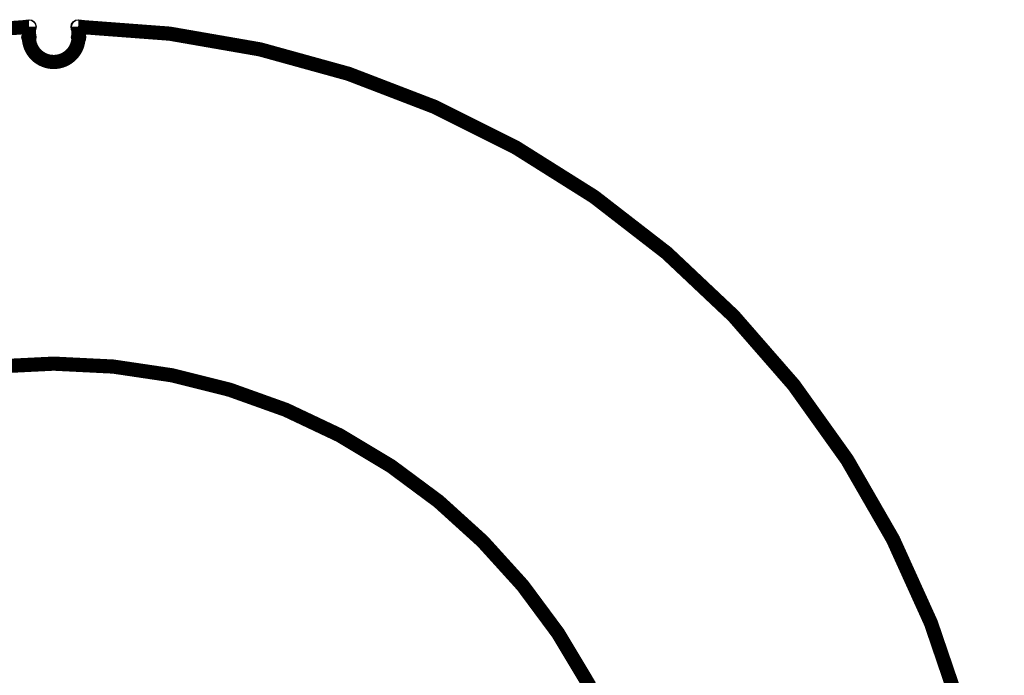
# Model space of a CAD drawing. Extents: x 97 to 162, y 100 to 201.
# Tile 22 of 70: x 113 to 127, y 146 to 155. Entities that reach past the tile are written whole.
import ezdxf

# ---------------------------------------------------------------- set-up
doc = ezdxf.new("R2010")
doc.units = 0
doc.layers.get('0').update_dxf_attribs({"linetype": 'CONTINUOUS'})
for name, color, linetype in [('C-MASK_GBR', 7, 'CONTINUOUS'), ('C-SILK_GBR', 6, 'CONTINUOUS'), ('S-MASK_GBR', 1, 'CONTINUOUS'), ('S-SILK_GBR', 4, 'CONTINUOUS')]:
    doc.layers.add(name, color=color, linetype=linetype)

# ---------------------------------------------------------------- blocks, each defined once
blk = doc.blocks.new('ROUND_11')
blk.add_circle((0, 0), 0.0999)

msp = doc.modelspace()

# ---------------------------------------------------------------- linework, layer by layer
at = {"layer": 'C-MASK_GBR', "const_width": 0.199898}
for points in [[(112.951768, 154.795474, 0.8105042), (108.231686, 129.20345)], [(118.364762, 129.20218, 0.810519), (113.644426, 154.795474)], [(112.94999, 154.649932, 1), (113.650014, 154.649932)]]:
    msp.add_lwpolyline(points, format="xyb", dxfattribs=at)
for points in [[(112.94999, 154.795474), (112.94999, 154.649932)], [(113.650014, 154.649932), (113.650014, 154.795474)]]:
    msp.add_lwpolyline(points, dxfattribs=at)
msp.add_lwpolyline([(104.750108, 141.500098, 1), (121.849896, 141.500098, 1)], format="xyb", close=True, dxfattribs=at)
at = {"layer": 'C-SILK_GBR', "const_width": 0.199898}
for points in [[(112.951768, 154.795474, 0.8105042), (108.231686, 129.20345)], [(118.364762, 129.20218, 0.810519), (113.644426, 154.795474)], [(112.94999, 154.649932, 1), (113.650014, 154.649932)]]:
    msp.add_lwpolyline(points, format="xyb", dxfattribs=at)
for points in [[(112.94999, 154.795474), (112.94999, 154.649932)], [(113.650014, 154.649932), (113.650014, 154.795474)]]:
    msp.add_lwpolyline(points, dxfattribs=at)
msp.add_lwpolyline([(104.750108, 141.500098, 1), (121.849896, 141.500098, 1)], format="xyb", close=True, dxfattribs=at)
at = {"layer": 'S-MASK_GBR', "const_width": 0.199898}
for points in [[(112.951768, 154.795474, 0.8105042), (108.231686, 129.20345)], [(118.364762, 129.20218, 0.810519), (113.644426, 154.795474)], [(112.94999, 154.649932, 1), (113.650014, 154.649932)]]:
    msp.add_lwpolyline(points, format="xyb", dxfattribs=at)
for points in [[(112.94999, 154.795474), (112.94999, 154.649932)], [(113.650014, 154.649932), (113.650014, 154.795474)]]:
    msp.add_lwpolyline(points, dxfattribs=at)
msp.add_lwpolyline([(104.750108, 141.500098, 1), (121.849896, 141.500098, 1)], format="xyb", close=True, dxfattribs=at)
at = {"layer": 'S-SILK_GBR', "const_width": 0.199898}
for points in [[(112.951768, 154.795474, 0.8105042), (108.231686, 129.20345)], [(118.364762, 129.20218, 0.810519), (113.644426, 154.795474)], [(112.94999, 154.649932, 1), (113.650014, 154.649932)]]:
    msp.add_lwpolyline(points, format="xyb", dxfattribs=at)
for points in [[(112.94999, 154.795474), (112.94999, 154.649932)], [(113.650014, 154.649932), (113.650014, 154.795474)]]:
    msp.add_lwpolyline(points, dxfattribs=at)
msp.add_lwpolyline([(104.750108, 141.500098, 1), (121.849896, 141.500098, 1)], format="xyb", close=True, dxfattribs=at)

# ---------------------------------------------------------------- block references
at = {"layer": 'C-MASK_GBR'}
for p in [(112.94999, 154.795474), (112.951768, 154.795474), (113.644426, 154.795474), (113.650014, 154.795474), (112.94999, 154.649932), (112.94999, 154.649932), (113.650014, 154.649932), (113.650014, 154.649932)]:
    msp.add_blockref('ROUND_11', p, dxfattribs=at)
at = {"layer": 'C-SILK_GBR'}
for p in [(112.94999, 154.795474), (112.951768, 154.795474), (113.644426, 154.795474), (113.650014, 154.795474), (112.94999, 154.649932), (112.94999, 154.649932), (113.650014, 154.649932), (113.650014, 154.649932)]:
    msp.add_blockref('ROUND_11', p, dxfattribs=at)
at = {"layer": 'S-MASK_GBR'}
for p in [(112.94999, 154.795474), (112.951768, 154.795474), (113.644426, 154.795474), (113.650014, 154.795474), (112.94999, 154.649932), (112.94999, 154.649932), (113.650014, 154.649932), (113.650014, 154.649932)]:
    msp.add_blockref('ROUND_11', p, dxfattribs=at)
at = {"layer": 'S-SILK_GBR'}
for p in [(112.94999, 154.795474), (112.951768, 154.795474), (113.644426, 154.795474), (113.650014, 154.795474), (112.94999, 154.649932), (112.94999, 154.649932), (113.650014, 154.649932), (113.650014, 154.649932)]:
    msp.add_blockref('ROUND_11', p, dxfattribs=at)

doc.saveas('drawing.dxf')
